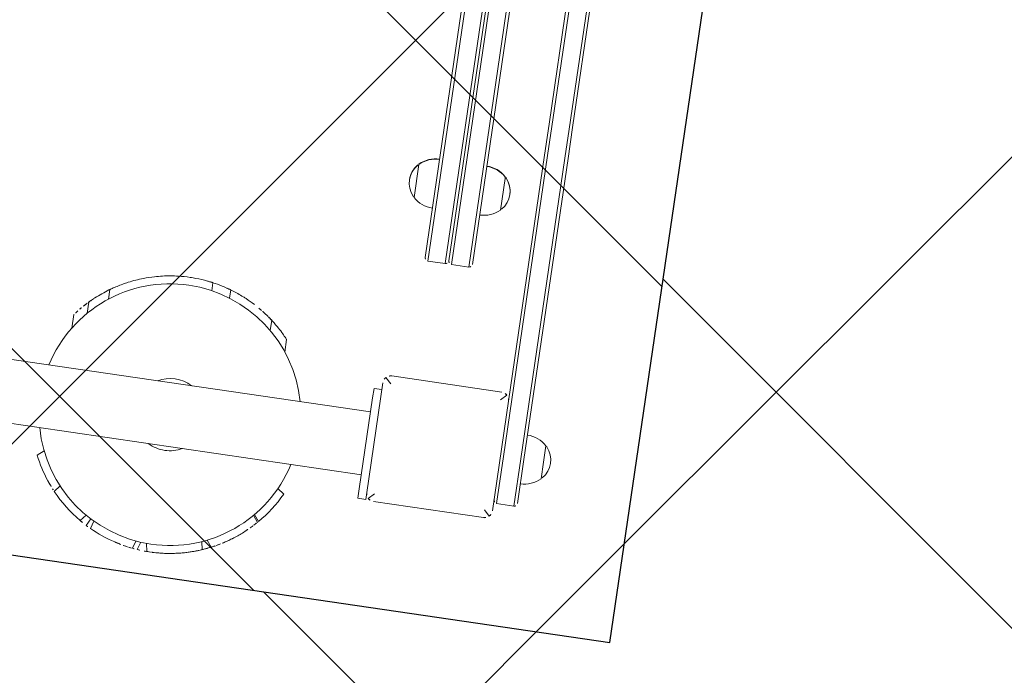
# Model space of a CAD drawing. Header units: metres. Extents: x 5515420 to 5516573, y 5683131 to 5683463.
# Tile 17 of 94: x 5516089.743 to 5516090.364, y 5683288.94 to 5683289.354. Entities that reach past the tile are written whole.
import ezdxf

# ---------------------------------------------------------------- set-up
doc = ezdxf.new("R2010")
doc.units = ezdxf.units.M
doc.layers.get('0').update_dxf_attribs({"linetype": 'CONTINUOUS', "lineweight": 18, "true_color": 0x000000})
doc.layers.add('A-Nawierzchnie', color=41, linetype='CONTINUOUS')
doc.layers.add('A-Plac-Zabaw', color=81, linetype='CONTINUOUS')
doc.layers.get('0').off()
pattern_1 = [(45, (0, 0), (-0.2245064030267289, 0.2245064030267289), []), (135, (0, 0), (-0.2245064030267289, -0.2245064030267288), [])]

# ---------------------------------------------------------------- blocks, each defined once
blk = doc.blocks.new('A$C7b74bb24')
at = {"color": 0, "linetype": 'Continuous', "lineweight": 0}
for p, q in [((295211.1609001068, -1570.693158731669), (295211.1609001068, -1639.693158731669)), ((295215.1609001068, -1570.693158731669), (295215.1609001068, -1639.693158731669)), ((295209.4232064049, -1619.292498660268), (295209.752112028, -1619.691185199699)), ((295217.6586934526, -1620.287924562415), (295218.5209509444, -1620.287924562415)), ((295207.3176888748, -1620.691002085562), (295207.7104525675, -1621.010867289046)), ((295218.7304382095, -1621.117743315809), (295219.4473740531, -1621.117743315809)), ((295219.810265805, -1622.320532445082), (295220.4213452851, -1622.320532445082)), ((295205.7350615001, -1622.575906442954), (295206.1260531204, -1622.89432847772)), ((295205.3343416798, -1623.291540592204), (295205.8188158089, -1623.441532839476)), ((295205.4896909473, -1622.995093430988), (295205.936722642, -1623.219829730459)), ((295204.4476545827, -1626.402861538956), (295204.936530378, -1626.554216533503)), ((295204.4830548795, -1626.082634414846), (295204.9682608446, -1626.23285323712)), ((295204.4129271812, -1627.015684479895), (295204.9157056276, -1626.922472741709)), ((295221.2773099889, -1628.682663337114), (295221.7850585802, -1628.682663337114)), ((295205.0312732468, -1630.440014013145), (295205.5330411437, -1630.346989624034)), ((295220.9738160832, -1629.853705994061), (295221.5000640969, -1629.853705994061)), ((295205.2703259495, -1630.985729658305), (295205.6784828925, -1630.679062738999)), ((295219.3244522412, -1632.687915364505), (295219.9792118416, -1632.687915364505)), ((295207.241603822, -1633.64796381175), (295207.6485923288, -1633.342174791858)), ((295207.2945071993, -1633.696162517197), (295207.7021677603, -1633.38986855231)), ((295218.1185766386, -1633.798254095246), (295218.9122961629, -1633.798254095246)), ((295209.2400314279, -1635.026376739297), (295209.5420101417, -1634.617933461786)), ((295209.6609001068, -1640.193158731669), (295209.6609001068, -1639.693158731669)), ((295210.2609001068, -1639.693158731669), (295209.6609001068, -1639.693158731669)), ((295210.2609001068, -1639.693158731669), (295216.0609001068, -1639.693158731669)), ((295216.6609001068, -1639.693158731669), (295216.0609001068, -1639.693158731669)), ((295216.6609001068, -1640.193158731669), (295216.6609001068, -1639.693158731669)), ((295209.6609001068, -1640.193158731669), (295210.102359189, -1640.193158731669)), ((295217.102359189, -1640.193158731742), (295210.102359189, -1640.193158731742)), ((295209.602359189, -1640.693158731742), (295209.602359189, -1647.693158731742)), ((295209.7488057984, -1640.339605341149), (295210.102359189, -1640.693158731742)), ((295217.102359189, -1640.693158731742), (295217.4559125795, -1640.339605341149)), ((295217.602359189, -1647.693158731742), (295217.602359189, -1640.693158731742)), ((295231.0456852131, -1640.443158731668), (295228.9456852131, -1640.443158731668)), ((295231.065078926, -1640.443158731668), (295231.0456852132, -1640.443158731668)), ((295225.1036937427, -1641.893158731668), (295225.1037081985, -1641.893158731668)), ((295225.1036937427, -1641.893158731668), (295225.1037081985, -1641.893158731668)), ((295225.1036937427, -1641.893158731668), (295225.1036937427, -1642.993158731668)), ((295225.1037081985, -1641.893158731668), (295252.7707319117, -1641.893158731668)), ((295225.1037081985, -1641.893158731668), (295252.7707319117, -1641.893158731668)), ((295225.3036985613, -1641.693158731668), (295225.3036937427, -1641.693158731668)), ((295252.7731006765, -1641.693158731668), (295225.3036985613, -1641.693158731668)), ((295225.102359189, -1643.393158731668), (295281.102359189, -1643.393158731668)), ((295225.102359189, -1643.393158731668), (295281.102359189, -1643.393158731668)), ((295225.102359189, -1644.493158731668), (295225.102359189, -1643.393158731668)), ((295225.1037081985, -1642.993158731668), (295225.1036937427, -1642.993158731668)), ((295225.1037081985, -1642.993158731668), (295225.1036937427, -1642.993158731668)), ((295252.7707319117, -1642.993158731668), (295225.1037081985, -1642.993158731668)), ((295252.7707319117, -1642.993158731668), (295225.1037081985, -1642.993158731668)), ((295225.3036985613, -1643.193158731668), (295225.302359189, -1643.193158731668)), ((295225.3036985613, -1643.193158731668), (295252.7731006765, -1643.193158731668)), ((295281.102359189, -1644.493158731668), (295225.102359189, -1644.493158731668)), ((295281.102359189, -1644.493158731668), (295225.102359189, -1644.493158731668)), ((295225.302359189, -1644.693158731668), (295280.902359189, -1644.693158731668)), ((295228.9456852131, -1645.943158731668), (295230.9653509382, -1645.943158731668)), ((295230.9653509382, -1645.943158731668), (295231.0456852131, -1645.943158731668)), ((295231.0456852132, -1645.943158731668), (295231.065078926, -1645.943158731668)), ((295210.102359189, -1647.693158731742), (295209.7488057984, -1648.046712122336)), ((295217.102359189, -1647.693158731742), (295217.4559125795, -1648.046712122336)), ((295210.102359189, -1648.193158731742), (295217.102359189, -1648.193158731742)), ((295213.602359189, -1648.393158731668), (295210.602359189, -1648.393158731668)), ((295210.602359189, -1648.393158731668), (295210.602359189, -1649.493158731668)), ((295213.602359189, -1648.393158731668), (295210.602359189, -1648.393158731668)), ((295213.602359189, -1648.393158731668), (295232.7799577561, -1648.393158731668)), ((295213.602359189, -1648.393158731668), (295232.7799577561, -1648.393158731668)), ((295232.7799577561, -1648.193158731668), (295217.102359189, -1648.193158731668)), ((295234.7506148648, -1648.193158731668), (295232.7799577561, -1648.193158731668)), ((295232.7799577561, -1648.393158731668), (295234.6274487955, -1648.393158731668)), ((295232.7799577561, -1648.393158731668), (295234.6274487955, -1648.393158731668)), ((295271.5772695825, -1648.393158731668), (295234.6274487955, -1648.393158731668)), ((295271.5772695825, -1648.393158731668), (295234.6274487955, -1648.393158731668)), ((295234.7506148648, -1648.193158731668), (295271.4541035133, -1648.193158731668)), ((295210.602359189, -1649.493158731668), (295213.602359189, -1649.493158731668)), ((295210.602359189, -1649.493158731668), (295213.602359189, -1649.493158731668)), ((295232.7799577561, -1649.493158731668), (295213.602359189, -1649.493158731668)), ((295232.7799577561, -1649.493158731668), (295213.602359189, -1649.493158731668)), ((295234.6274487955, -1649.493158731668), (295232.7799577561, -1649.493158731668)), ((295234.6274487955, -1649.493158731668), (295232.7799577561, -1649.493158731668)), ((295234.6274487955, -1649.493158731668), (295271.5772695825, -1649.493158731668)), ((295234.6274487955, -1649.493158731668), (295271.5772695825, -1649.493158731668)), ((295213.602359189, -1649.693158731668), (295210.802359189, -1649.693158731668)), ((295213.602359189, -1649.693158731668), (295232.7799577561, -1649.693158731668)), ((295232.7799577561, -1649.693158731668), (295234.7506148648, -1649.693158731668)), ((295271.4541035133, -1649.693158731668), (295234.7506148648, -1649.693158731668)), ((295213.602359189, -1650.943158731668), (295212.552359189, -1650.943158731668)), ((295214.652359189, -1650.943158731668), (295213.602359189, -1650.943158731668))]:
    blk.add_line(p, q, dxfattribs=at)
for centre, radius, start, end in [((295213.1609001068, -1627.20401847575), 8.250000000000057, 104.0296654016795, 255.9703345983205), ((295213.1609001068, -1627.20401847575), 8.250000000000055, 284.0296654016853, 75.97033459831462), ((295213.1609001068, -1627.20401847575), 8.750000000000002, 115.2877776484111, 126.8322552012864), ((295213.1609001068, -1627.204018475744), 8.749999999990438, 131.8971529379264, 148.0670087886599), ((295213.1609001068, -1627.20401847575), 8.750000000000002, 148.0670087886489, 151.2479586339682), ((295213.1609001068, -1627.20401847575), 8.75, 153.4396420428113, 164.8811543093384), ((295213.1609001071, -1627.204018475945), 8.750000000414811, 151.2479586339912, 153.4396420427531), ((295213.1609001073, -1627.204018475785), 8.75000000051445, 174.7465952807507, 177.6921348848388), ((295213.1609001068, -1627.20401847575), 8.75, 172.6368265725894, 174.7465952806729), ((295213.1609001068, -1627.20401847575), 2.274999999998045, 151.5364967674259, 180), ((295213.1609001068, -1627.20401847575), 2.274999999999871, 331.5364967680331, 28.46350323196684), ((295213.1609001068, -1627.20401847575), 2.274999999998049, 180, 208.4635032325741), ((295213.1609000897, -1627.204018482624), 8.74999998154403, 201.7050137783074, 201.8700089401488), ((295213.1609001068, -1627.20401847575), 8.75, 227.2589310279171, 227.4299574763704), ((295213.1609001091, -1627.20401847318), 8.750000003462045, 227.4299574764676, 227.8985880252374), ((295213.1609001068, -1627.204018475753), 8.74999999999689, 227.8985880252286, 243.3781991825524), ((295210.102359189, -1640.693158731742), 0.5, 90, 135.0000000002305), ((295217.102359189, -1640.693158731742), 0.5, 44.99999999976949, 90), ((295229.9956852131, -1641.443158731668), 1.45, 47.15635695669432, 132.8436430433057), ((295230.015078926, -1641.443158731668), 1.450000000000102, 47.15635695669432, 90.3831676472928), ((295210.102359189, -1640.693158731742), 0.5, 135.0000000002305, 180), ((295217.102359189, -1640.693158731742), 0.5, 0, 44.9999999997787), ((295230.2581852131, -1641.693158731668), 1.812499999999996, 136.3971810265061, 180), ((295229.1456852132, -1640.526643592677), 0.1999999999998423, 132.8436430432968, 155.3279204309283), ((295230.8456852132, -1640.526643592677), 0.1999999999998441, 24.67207956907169, 47.15635695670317), ((295230.865078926, -1640.526643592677), 0.1999999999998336, 24.67207956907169, 47.15635695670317), ((295229.7331852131, -1641.693158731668), 1.812499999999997, 0, 43.6028189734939), ((295229.752578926, -1641.693158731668), 1.812499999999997, 0, 43.6028189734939), ((295225.3036937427, -1641.893158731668), 0.1999999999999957, 90, 180), ((295225.302359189, -1643.393158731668), 0.1999999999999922, 90, 180), ((295225.3036937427, -1642.993158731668), 0.1999999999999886, 180, 270), ((295225.302359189, -1644.493158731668), 0.1999999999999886, 180, 270), ((295230.2581852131, -1644.693158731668), 1.812499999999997, 180, 223.6028189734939), ((295229.7331852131, -1644.693158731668), 1.812499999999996, 316.3971810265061, 0), ((295229.752578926, -1644.693158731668), 1.812499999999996, 316.3971810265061, 0), ((295229.1456852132, -1645.85967387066), 0.1999999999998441, 204.6720795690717, 227.1563569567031), ((295229.9956852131, -1644.943158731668), 1.45, 227.1563569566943, 312.8436430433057), ((295230.015078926, -1644.943158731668), 1.449999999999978, 269.6168323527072, 312.8436430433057), ((295230.8456852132, -1645.85967387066), 0.1999999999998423, 312.8436430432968, 335.3279204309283), ((295230.865078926, -1645.85967387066), 0.1999999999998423, 312.8436430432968, 335.3279204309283), ((295210.102359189, -1647.693158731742), 0.5, 180, 224.9999999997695), ((295217.102359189, -1647.693158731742), 0.5, 315.0000000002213, 0), ((295210.102359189, -1647.693158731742), 0.5, 224.9999999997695, 270), ((295210.802359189, -1648.393158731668), 0.2000000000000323, 90, 179.999999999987), ((295217.102359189, -1647.693158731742), 0.5, 270, 315.0000000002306), ((295210.802359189, -1649.493158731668), 0.2000000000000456, 180.000000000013, 270), ((295213.864859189, -1649.693158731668), 1.812500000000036, 180, 223.6028189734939), ((295213.339859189, -1649.693158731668), 1.812500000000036, 316.3971810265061, 0), ((295212.752359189, -1650.85967387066), 0.1999999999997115, 204.6720795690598, 227.1563569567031), ((295213.602359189, -1649.943158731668), 1.44999999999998, 227.1563569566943, 312.8436430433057), ((295214.452359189, -1650.85967387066), 0.1999999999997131, 312.8436430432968, 335.3279204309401)]:
    blk.add_arc(centre, radius, start, end, dxfattribs=at)
for points, knots in [([(295207.9155001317, -1620.200570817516), (295207.82213219, -1620.270500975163), (295207.7271213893, -1620.344651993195), (295207.576617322, -1620.467268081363), (295207.5198067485, -1620.514783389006), (295207.4645441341, -1620.562179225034)], [2.831882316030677, 2.831882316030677, 2.831882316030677, 2.831882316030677, 3.181711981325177, 3.181711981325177, 3.39861090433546, 3.39861090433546, 3.39861090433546, 3.39861090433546]), ([(295218.5424316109, -1620.304625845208), (295218.5420751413, -1620.304347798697), (295218.5417228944, -1620.30407309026), (295218.5279549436, -1620.29333746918), (295218.5209509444, -1620.287924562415), (295218.5209509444, -1620.287924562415)], [-0.1727736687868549, -0.1727736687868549, -0.1727736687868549, -0.1727736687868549, -0.1684065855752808, -0.1684065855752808, 0, 0, 0, 0]), ([(295218.7897101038, -1620.504839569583), (295218.7604814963, -1620.480280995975), (295218.7326417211, -1620.457216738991), (295218.6377973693, -1620.379504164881), (295218.5811655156, -1620.334838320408), (295218.5424316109, -1620.304625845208)], [15.18199205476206, 15.18199205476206, 15.18199205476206, 15.18199205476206, 15.36260992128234, 15.36260992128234, 15.83838901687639, 15.83838901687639, 15.83838901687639, 15.83838901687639]), ([(295207.4645441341, -1620.562179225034), (295207.4618248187, -1620.564511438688), (295207.4591143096, -1620.566838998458), (295207.4062090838, -1620.612325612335), (295207.3593474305, -1620.653653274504), (295207.3176888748, -1620.691002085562)], [1.552330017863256, 1.552330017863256, 1.552330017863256, 1.552330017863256, 1.56322450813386, 1.56322450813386, 1.765700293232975, 1.765700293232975, 1.765700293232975, 1.765700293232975]), ([(295219.0202012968, -1620.705473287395), (295219.0102958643, -1620.696542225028), (295219.0005189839, -1620.68776813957), (295218.9194725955, -1620.615352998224), (295218.8482567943, -1620.554031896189), (295218.7897101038, -1620.504839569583)], [7.484286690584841, 7.484286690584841, 7.484286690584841, 7.484286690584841, 7.533085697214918, 7.533085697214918, 7.894611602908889, 7.894611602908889, 7.894611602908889, 7.894611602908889]), ([(295219.3529190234, -1621.021672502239), (295219.3430096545, -1621.011747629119), (295219.3331814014, -1621.001951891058), (295219.2713764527, -1620.940635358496), (295219.2142498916, -1620.885384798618), (295219.1092870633, -1620.786547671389), (295219.0610539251, -1620.742307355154), (295219.0202012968, -1620.705473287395)], [2.110837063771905, 2.110837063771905, 2.110837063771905, 2.110837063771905, 2.151784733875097, 2.151784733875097, 2.37201922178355, 2.37201922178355, 2.573268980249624, 2.573268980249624, 2.573268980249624, 2.573268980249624]), ([(295219.6994212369, -1621.389361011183), (295219.6939048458, -1621.383157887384), (295219.6884400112, -1621.37703057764), (295219.6536851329, -1621.338169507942), (295219.6216565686, -1621.302904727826), (295219.5607326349, -1621.236886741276), (295219.5318354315, -1621.206115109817), (295219.4915691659, -1621.163676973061), (295219.4756049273, -1621.147017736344), (295219.4534582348, -1621.124012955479), (295219.4473740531, -1621.117743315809), (295219.4473740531, -1621.117743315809)], [-0.4779898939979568, -0.4779898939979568, -0.4779898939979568, -0.4779898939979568, -0.453771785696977, -0.453771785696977, -0.3215841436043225, -0.3215841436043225, -0.1893965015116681, -0.1893965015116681, -0.09469825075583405, -0.09469825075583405, 0, 0, 0, 0]), ([(295220.4213452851, -1622.320532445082), (295220.4081029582, -1622.300844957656), (295220.3947329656, -1622.281139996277), (295220.1965218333, -1621.991584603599), (295219.9869799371, -1621.718980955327), (295219.7405827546, -1621.435895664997), (295219.7200628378, -1621.41257227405), (295219.6994212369, -1621.389361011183)], [1.920051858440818, 1.920051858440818, 1.920051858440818, 1.920051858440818, 1.992855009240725, 1.992855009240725, 2.989282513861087, 2.989282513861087, 3.079177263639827, 3.079177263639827, 3.079177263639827, 3.079177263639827]), ([(295220.4514398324, -1622.365575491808), (295220.4432710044, -1622.353266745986), (295220.4359506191, -1622.342308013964), (295220.4245613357, -1622.325304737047), (295220.4213452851, -1622.320532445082), (295220.4213452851, -1622.320532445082)], [-0.1330493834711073, -0.1330493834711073, -0.1330493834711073, -0.1330493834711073, -0.07186521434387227, -0.07186521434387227, 0, 0, 0, 0]), ([(295221.0358816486, -1623.389943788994), (295220.983755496, -1623.282318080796), (295220.9296790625, -1623.176373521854), (295220.7459070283, -1622.833073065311), (295220.6137848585, -1622.614965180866), (295220.4848649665, -1622.416221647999), (295220.4680562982, -1622.390613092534), (295220.4514398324, -1622.365575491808)], [9.512134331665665, 9.512134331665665, 9.512134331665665, 9.512134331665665, 9.860074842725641, 9.860074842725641, 10.68472866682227, 10.68472866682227, 10.80879582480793, 10.80879582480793, 10.80879582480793, 10.80879582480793]), ([(295221.8227869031, -1625.965383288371), (295221.7758443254, -1625.637109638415), (295221.7096592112, -1625.308060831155), (295221.5644604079, -1624.754953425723), (295221.4953073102, -1624.528908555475), (295221.4168778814, -1624.305513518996)], [2.810319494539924, 2.810319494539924, 2.810319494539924, 2.810319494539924, 3.797369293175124, 3.797369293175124, 4.48618777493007, 4.48618777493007, 4.48618777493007, 4.48618777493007]), ([(295204.7137647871, -1624.921825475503), (295204.6831392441, -1625.035180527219), (295204.6538531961, -1625.152872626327), (295204.6108602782, -1625.342624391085), (295204.5954917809, -1625.414733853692), (295204.5812514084, -1625.485842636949)], [2.820080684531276, 2.820080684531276, 2.820080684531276, 2.820080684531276, 3.17221197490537, 3.17221197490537, 3.388125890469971, 3.388125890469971, 3.388125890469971, 3.388125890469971]), ([(295204.520745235, -1625.821910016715), (295204.5101940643, -1625.887869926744), (295204.5019199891, -1625.944487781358), (295204.4869660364, -1626.050968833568), (295204.4830548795, -1626.082634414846), (295204.4830548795, -1626.082634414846)], [2.976284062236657, 2.976284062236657, 2.976284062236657, 2.976284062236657, 3.29049586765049, 3.29049586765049, 3.760887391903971, 3.760887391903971, 3.760887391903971, 3.760887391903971]), ([(295204.5812514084, -1625.485842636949), (295204.5805047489, -1625.489571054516), (295204.5797626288, -1625.49328942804), (295204.5589733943, -1625.59780517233), (295204.5425085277, -1625.690299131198), (295204.5269058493, -1625.783785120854), (295204.5237154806, -1625.803341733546), (295204.520745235, -1625.821910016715)], [1.552578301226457, 1.552578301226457, 1.552578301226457, 1.552578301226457, 1.564131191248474, 1.564131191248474, 1.878244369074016, 1.878244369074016, 1.964852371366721, 1.964852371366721, 1.964852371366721, 1.964852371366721]), ([(295221.9109000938, -1627.203542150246), (295221.9108868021, -1626.959375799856), (295221.9006039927, -1626.715618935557), (295221.8661079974, -1626.303205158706), (295221.846777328, -1626.133150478), (295221.8227869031, -1625.965383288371)], [2.949366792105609, 2.949366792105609, 2.949366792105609, 2.949366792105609, 3.659447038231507, 3.659447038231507, 4.164802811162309, 4.164802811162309, 4.164802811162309, 4.164802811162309]), ([(295204.4129271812, -1627.015684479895), (295204.4129271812, -1627.015684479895), (295204.41249713, -1627.032966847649), (295204.4113804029, -1627.105437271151), (295204.4107062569, -1627.160604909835), (295204.4110311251, -1627.257853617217), (295204.4112234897, -1627.284455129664), (295204.411577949, -1627.312930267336)], [0, 0, 0, 0, 0.5273828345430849, 0.5273828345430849, 1.05476566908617, 1.05476566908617, 1.233405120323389, 1.233405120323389, 1.233405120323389, 1.233405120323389]), ([(295204.4179974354, -1626.851665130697), (295204.4166271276, -1626.885666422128), (295204.4154633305, -1626.919480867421), (295204.4139043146, -1626.973807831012), (295204.4133808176, -1626.994701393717), (295204.4129271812, -1627.015684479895)], [3.102048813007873, 3.102048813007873, 3.102048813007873, 3.102048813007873, 3.202719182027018, 3.202719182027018, 3.265096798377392, 3.265096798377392, 3.265096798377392, 3.265096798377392]), ([(295221.8121266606, -1628.515040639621), (295221.8218627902, -1628.450793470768), (295221.8311374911, -1628.384754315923), (295221.8691116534, -1628.088660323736), (295221.8914581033, -1627.841507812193), (295221.9080651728, -1627.459254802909), (295221.9109070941, -1627.332137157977), (295221.9109000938, -1627.203542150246)], [16.74887401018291, 16.74887401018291, 16.74887401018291, 16.74887401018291, 16.98329243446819, 16.98329243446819, 17.77470927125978, 17.77470927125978, 18.15721298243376, 18.15721298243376, 18.15721298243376, 18.15721298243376]), ([(295204.411577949, -1627.312930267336), (295204.4118604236, -1627.335622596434), (295204.4122512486, -1627.359913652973), (295204.4140605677, -1627.447081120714), (295204.4161746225, -1627.516670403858), (295204.4227136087, -1627.664534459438), (295204.4273486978, -1627.747911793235), (295204.4405122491, -1627.92898451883), (295204.4490586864, -1628.026673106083), (295204.4706461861, -1628.229897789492), (295204.4837178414, -1628.335597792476), (295204.5140048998, -1628.54758354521), (295204.5312255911, -1628.653870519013), (295204.5681776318, -1628.858847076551), (295204.5891402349, -1628.964382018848), (295204.6347465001, -1629.173447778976), (295204.6593856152, -1629.276981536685), (295204.7100710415, -1629.474792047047), (295204.7361460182, -1629.569233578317), (295204.7869771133, -1629.743336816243), (295204.8117140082, -1629.822998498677), (295204.8571638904, -1629.963716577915), (295204.8794565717, -1630.029609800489), (295204.9090193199, -1630.114304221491), (295204.9179075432, -1630.139351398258), (295204.926229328, -1630.162514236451)], [0.8067844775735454, 0.8067844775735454, 0.8067844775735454, 0.8067844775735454, 0.9373320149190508, 0.9373320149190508, 1.249776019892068, 1.249776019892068, 1.562312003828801, 1.562312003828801, 1.874847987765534, 1.874847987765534, 2.187383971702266, 2.187383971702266, 2.499919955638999, 2.499919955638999, 2.812226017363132, 2.812226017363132, 3.124532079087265, 3.124532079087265, 3.436838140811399, 3.436838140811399, 3.749144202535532, 3.749144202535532, 4.061561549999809, 4.061561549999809, 4.205381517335, 4.205381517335, 4.205381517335, 4.205381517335]), ([(295221.7925512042, -1628.638277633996), (295221.7933747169, -1628.633321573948), (295221.7942416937, -1628.628077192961), (295221.7973479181, -1628.609171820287), (295221.7997186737, -1628.594524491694), (295221.8040895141, -1628.567092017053), (295221.8063848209, -1628.552454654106), (295221.8097875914, -1628.530412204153), (295221.8110273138, -1628.522295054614), (295221.8121266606, -1628.515040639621)], [0.4381787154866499, 0.4381787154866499, 0.4381787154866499, 0.4381787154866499, 0.4549459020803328, 0.4549459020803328, 0.4966462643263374, 0.4966462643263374, 0.5382813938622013, 0.5382813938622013, 0.5647226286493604, 0.5647226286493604, 0.5647226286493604, 0.5647226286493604]), ([(295221.5967554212, -1629.527559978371), (295221.6185375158, -1629.448477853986), (295221.6392686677, -1629.368863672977), (295221.7080150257, -1629.08864553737), (295221.7502039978, -1628.885891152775), (295221.7850585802, -1628.682663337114)], [5.575989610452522, 5.575989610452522, 5.575989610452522, 5.575989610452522, 5.812508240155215, 5.812508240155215, 6.404267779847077, 6.404267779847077, 6.404267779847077, 6.404267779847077]), ([(295221.7863276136, -1628.675242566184), (295221.7864966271, -1628.674251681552), (295221.7867177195, -1628.672954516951), (295221.7877061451, -1628.667143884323), (295221.7887855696, -1628.660777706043), (295221.7907596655, -1628.649025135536), (295221.7916175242, -1628.643896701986), (295221.7925512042, -1628.638277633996)], [0.27203776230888, 0.27203776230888, 0.27203776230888, 0.27203776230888, 0.2837765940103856, 0.2837765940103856, 0.3151109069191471, 0.3151109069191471, 0.3341214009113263, 0.3341214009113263, 0.3341214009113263, 0.3341214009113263]), ([(295221.5000640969, -1629.853705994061), (295221.5000640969, -1629.853705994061), (295221.5011690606, -1629.850235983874), (295221.5055741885, -1629.83631173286), (295221.5088691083, -1629.825863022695), (295221.5164902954, -1629.8014756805), (295221.5213906, -1629.78568917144), (295221.5297173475, -1629.758525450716), (295221.5328867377, -1629.748120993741), (295221.5360291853, -1629.737733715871)], [0.4270379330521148, 0.4270379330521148, 0.4270379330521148, 0.4270379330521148, 0.4791623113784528, 0.4791623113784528, 0.5312866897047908, 0.5312866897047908, 0.5860390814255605, 0.5860390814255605, 0.6175927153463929, 0.6175927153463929, 0.6175927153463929, 0.6175927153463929]), ([(295221.5360291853, -1629.737733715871), (295221.5509917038, -1629.688275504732), (295221.5654798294, -1629.638777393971), (295221.5850288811, -1629.56982051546), (295221.5909102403, -1629.548781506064), (295221.5967554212, -1629.527559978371)], [4.012221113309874, 4.012221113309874, 4.012221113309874, 4.012221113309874, 4.162559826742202, 4.162559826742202, 4.227244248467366, 4.227244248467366, 4.227244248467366, 4.227244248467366]), ([(295204.926229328, -1630.162514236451), (295204.935661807, -1630.188768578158), (295204.9446088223, -1630.213277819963), (295204.9782771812, -1630.304423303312), (295204.9982916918, -1630.35610489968), (295205.0247991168, -1630.423907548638), (295205.0312732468, -1630.440014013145), (295205.0312732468, -1630.440014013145)], [7.312282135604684, 7.312282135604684, 7.312282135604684, 7.312282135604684, 7.488015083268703, 7.488015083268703, 8.018663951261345, 8.018663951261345, 8.549312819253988, 8.549312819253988, 8.549312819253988, 8.549312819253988]), ([(295221.4628105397, -1629.968215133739), (295221.4720955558, -1629.940328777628), (295221.4814822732, -1629.911666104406), (295221.4939428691, -1629.872913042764), (295221.4970031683, -1629.863333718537), (295221.5000640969, -1629.853705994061)], [4.137280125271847, 4.137280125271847, 4.137280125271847, 4.137280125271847, 4.230578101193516, 4.230578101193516, 4.260938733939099, 4.260938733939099, 4.260938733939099, 4.260938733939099]), ([(295205.0406256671, -1630.463411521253), (295205.0532946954, -1630.494974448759), (295205.0660752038, -1630.526281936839), (295205.1299638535, -1630.680266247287), (295205.1855616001, -1630.806127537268), (295205.2525939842, -1630.94856378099), (295205.2614344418, -1630.967177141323), (295205.2703259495, -1630.985729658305)], [3.09682658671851, 3.09682658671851, 3.09682658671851, 3.09682658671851, 3.197436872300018, 3.197436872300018, 3.596962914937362, 3.596962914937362, 3.657190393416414, 3.657190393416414, 3.657190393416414, 3.657190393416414]), ([(295205.2790760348, -1631.003932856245), (295205.2830694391, -1631.012216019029), (295205.2882018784, -1631.022831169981), (295205.3124142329, -1631.072537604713), (295205.3398656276, -1631.128382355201), (295205.3910322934, -1631.22801633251), (295205.4061181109, -1631.257053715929), (295205.4225442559, -1631.288176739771)], [0.3853210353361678, 0.3853210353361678, 0.3853210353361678, 0.3853210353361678, 0.5952352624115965, 0.5952352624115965, 1.190470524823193, 1.190470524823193, 1.408997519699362, 1.408997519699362, 1.408997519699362, 1.408997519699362]), ([(295220.8051065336, -1631.461788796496), (295220.9098052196, -1631.273817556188), (295221.0069313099, -1631.082794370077), (295221.1239767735, -1630.831269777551), (295221.152788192, -1630.767302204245), (295221.1804030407, -1630.704028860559)], [18.6174642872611, 18.6174642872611, 18.6174642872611, 18.6174642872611, 19.24062700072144, 19.24062700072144, 19.45499836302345, 19.45499836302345, 19.45499836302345, 19.45499836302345]), ([(295205.4225442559, -1631.288176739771), (295205.4530549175, -1631.345986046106), (295205.4940602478, -1631.421990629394), (295205.5669919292, -1631.551177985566), (295205.5960344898, -1631.601662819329), (295205.6280822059, -1631.655889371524)], [0.5942484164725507, 0.5942484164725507, 0.5942484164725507, 0.5942484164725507, 1.000118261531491, 1.000118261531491, 1.221232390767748, 1.221232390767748, 1.221232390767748, 1.221232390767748]), ([(295205.6280822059, -1631.655889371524), (295205.6340224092, -1631.665940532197), (295205.6400422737, -1631.676080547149), (295205.6973942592, -1631.772233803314), (295205.7542544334, -1631.864145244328), (295205.8701781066, -1632.043235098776), (295205.928455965, -1632.13000638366), (295205.9888225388, -1632.21638352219)], [1.682523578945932, 1.682523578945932, 1.682523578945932, 1.682523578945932, 1.7235120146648, 1.7235120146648, 2.068011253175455, 2.068011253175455, 2.37613323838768, 2.37613323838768, 2.37613323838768, 2.37613323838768]), ([(295205.9888225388, -1632.21638352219), (295205.9962391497, -1632.226995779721), (295206.0036863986, -1632.237601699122), (295206.0819843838, -1632.348583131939), (295206.1553659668, -1632.447994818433), (295206.296301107, -1632.631006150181), (295206.3681033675, -1632.720678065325), (295206.4414727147, -1632.80864116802)], [2.474348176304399, 2.474348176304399, 2.474348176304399, 2.474348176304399, 2.512207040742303, 2.512207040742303, 2.870910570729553, 2.870910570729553, 3.205173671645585, 3.205173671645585, 3.205173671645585, 3.205173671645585]), ([(295220.1780287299, -1632.431102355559), (295220.2697014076, -1632.308035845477), (295220.3587587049, -1632.181686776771), (295220.4629864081, -1632.025135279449), (295220.4814648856, -1631.99703021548), (295220.4997719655, -1631.968833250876)], [16.10326915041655, 16.10326915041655, 16.10326915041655, 16.10326915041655, 16.55320091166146, 16.55320091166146, 16.65120524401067, 16.65120524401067, 16.65120524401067, 16.65120524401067]), ([(295206.4414727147, -1632.80864116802), (295206.4462371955, -1632.81435334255), (295206.4510080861, -1632.820058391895), (295206.5243781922, -1632.907567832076), (295206.5941317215, -1632.987653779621), (295206.7189190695, -1633.126054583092), (295206.7745032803, -1633.185854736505), (295206.8276360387, -1633.241589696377)], [2.778025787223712, 2.778025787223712, 2.778025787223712, 2.778025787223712, 2.799726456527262, 2.799726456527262, 3.111366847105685, 3.111366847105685, 3.369622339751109, 3.369622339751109, 3.369622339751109, 3.369622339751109]), ([(295218.9931969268, -1633.726810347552), (295219.0669208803, -1633.660890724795), (295219.1514882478, -1633.582957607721), (295219.3397190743, -1633.401075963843), (295219.4444074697, -1633.295224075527), (295219.6698386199, -1633.054509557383), (295219.8007008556, -1632.906616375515), (295219.9487984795, -1632.72556805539), (295219.9639961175, -1632.706833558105), (295219.9792118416, -1632.687915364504)], [10.83176819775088, 10.83176819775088, 10.83176819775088, 10.83176819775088, 11.3561550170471, 11.3561550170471, 11.93386144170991, 11.93386144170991, 12.61929729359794, 12.61929729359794, 12.6975226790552, 12.6975226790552, 12.6975226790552, 12.6975226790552]), ([(295219.9792118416, -1632.687915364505), (295219.9792118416, -1632.687915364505), (295219.9829126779, -1632.683322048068), (295219.9967895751, -1632.665999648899), (295220.0069188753, -1632.653315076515), (295220.0201034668, -1632.636682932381), (295220.0225032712, -1632.633651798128), (295220.0249840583, -1632.630513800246)], [0.6324593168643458, 0.6324593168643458, 0.6324593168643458, 0.6324593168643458, 0.7017360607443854, 0.7017360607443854, 0.7710128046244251, 0.7710128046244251, 0.7857316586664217, 0.7857316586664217, 0.7857316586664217, 0.7857316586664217]), ([(295220.0249840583, -1632.630513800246), (295220.0620520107, -1632.583625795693), (295220.1049669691, -1632.528294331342), (295220.1589518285, -1632.45663864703), (295220.1684741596, -1632.443928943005), (295220.1780287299, -1632.431102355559)], [2.305546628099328, 2.305546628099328, 2.305546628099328, 2.305546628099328, 2.525369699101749, 2.525369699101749, 2.572006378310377, 2.572006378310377, 2.572006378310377, 2.572006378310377]), ([(295206.8276360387, -1633.241589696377), (295206.8744675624, -1633.290714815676), (295206.9178364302, -1633.335050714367), (295206.984531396, -1633.402133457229), (295207.0119446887, -1633.429294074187), (295207.0367794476, -1633.453630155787)], [2.094836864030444, 2.094836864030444, 2.094836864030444, 2.094836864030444, 2.322449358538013, 2.322449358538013, 2.494633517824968, 2.494633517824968, 2.494633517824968, 2.494633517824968]), ([(295207.0367794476, -1633.453630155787), (295207.041553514, -1633.458308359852), (295207.0462711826, -1633.462920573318), (295207.0947589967, -1633.510220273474), (295207.1332402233, -1633.546860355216), (295207.1880727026, -1633.598460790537), (295207.2075634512, -1633.61656013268), (295207.2223952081, -1633.630266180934)], [4.015690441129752, 4.015690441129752, 4.015690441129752, 4.015690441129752, 4.048786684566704, 4.048786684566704, 4.360193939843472, 4.360193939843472, 4.597371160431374, 4.597371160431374, 4.597371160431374, 4.597371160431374]), ([(295218.9122961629, -1633.798254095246), (295218.9122961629, -1633.798254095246), (295218.9199053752, -1633.791638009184), (295218.9482689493, -1633.766731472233), (295218.9683874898, -1633.748993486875), (295218.9931969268, -1633.726810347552)], [3.132464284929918, 3.132464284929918, 3.132464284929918, 3.132464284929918, 3.318952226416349, 3.318952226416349, 3.497046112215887, 3.497046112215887, 3.497046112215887, 3.497046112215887])]:
    blk.add_open_spline(points, degree=3, knots=knots, dxfattribs=at)
for points in [[(295219.4473740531, -1621.117743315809), (295219.4159554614, -1621.085294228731), (295219.3844238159, -1621.053226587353), (295219.3529190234, -1621.021672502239)], [(295221.4168778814, -1624.305513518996), (295221.3075588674, -1623.994133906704), (295221.1800267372, -1623.687562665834), (295221.0358816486, -1623.389943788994)], [(295221.7850585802, -1628.682663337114), (295221.7850585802, -1628.682663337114), (295221.7854704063, -1628.680268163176), (295221.7863276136, -1628.675242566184)], [(295221.1804030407, -1630.704028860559), (295221.287086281, -1630.459587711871), (295221.3812094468, -1630.213293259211), (295221.4628105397, -1629.968215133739)], [(295205.2703259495, -1630.985729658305), (295205.2703259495, -1630.985729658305), (295205.2731471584, -1630.99163511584), (295205.2790760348, -1631.003932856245)], [(295220.4997719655, -1631.968833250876), (295220.6069203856, -1631.803800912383), (295220.7088682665, -1631.634570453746), (295220.8051065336, -1631.461788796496)]]:
    blk.add_open_spline(points, degree=3, dxfattribs=at)

msp = doc.modelspace()

# ---------------------------------------------------------------- hatches: boundary and pattern name
at = {"layer": 'A-Nawierzchnie', "linetype": 'ByBlock', "true_color": 0xb7e0ab, "transparency": 33554687}
h = msp.add_hatch(dxfattribs=at)
h.set_pattern_fill('ANSI37', color=9, scale=0.1, style=0)
h.set_pattern_definition([(45, (615.2743167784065, 129.3192508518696), (-0.2245064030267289, 0.2245064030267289), []), (135, (615.2743167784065, 129.3192508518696), (-0.2245064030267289, -0.2245064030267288), [])])
h.paths.add_polyline_path([(5516099.6639383, 5683319.509563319), (5516093.18050492, 5683320.492467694, 0.02400827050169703), (5516090.889116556, 5683320.728043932), (5516071.666547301, 5683321.775596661, -0.02484724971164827), (5516069.295594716, 5683322.023371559), (5516062.302756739, 5683323.108692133, -0.3638266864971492), (5516061.032989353, 5683324.559218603), (5516063.231110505, 5683324.230619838), (5516064.490548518, 5683332.646905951), (5516062.29494606, 5683332.975128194), (5516065.4430103, 5683353.379441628, 0.414213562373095), (5516062.9339508, 5683356.800643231), (5516050.08979864, 5683358.776220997, 0.4141947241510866), (5516046.668626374, 5683356.267352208), (5516042.257273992, 5683327.598946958, 0.4142317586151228), (5516044.766305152, 5683324.177561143), (5516053.343595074, 5683322.858275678, -0.02007901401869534), (5516053.579985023, 5683322.812134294), (5516052.668604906, 5683316.935679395), (5516054.150876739, 5683316.705803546), (5516053.920999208, 5683315.223525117), (5516046.954293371, 5683316.304038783), (5516046.53358273, 5683313.591470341), (5516044.962368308, 5683313.835160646), (5516043.961552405, 5683307.382313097), (5516045.532766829, 5683307.138622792), (5516044.092847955, 5683297.854620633), (5516044.241075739, 5683297.831630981), (5516044.011179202, 5683296.349353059), (5516069.871986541, 5683292.33842502), (5516070.101883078, 5683293.820702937), (5516070.250110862, 5683293.797713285), (5516071.690029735, 5683303.081715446), (5516073.26124416, 5683302.838025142), (5516074.262060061, 5683309.290872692), (5516072.690845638, 5683309.534562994), (5516073.111556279, 5683312.247131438), (5516066.144886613, 5683313.327639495), (5516066.374772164, 5683314.809910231), (5516068.140582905, 5683314.536067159), (5516068.712784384, 5683314.452779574), (5516069.444190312, 5683314.361830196), (5516070.42180041, 5683314.267207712), (5516071.256411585, 5683314.210627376), (5516075.58645081, 5683313.974792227), (5516074.85022779, 5683300.465115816), (5516082.256583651, 5683299.380121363), (5516080.796957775, 5683289.416467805), (5516090.875183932, 5683287.94005766), (5516092.610210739, 5683299.78364581), (5516076.426464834, 5683302.154484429), (5516076.852947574, 5683309.980433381), (5516087.948828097, 5683309.370979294), (5516088.305421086, 5683315.861425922), (5516090.617040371, 5683315.735451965, -0.02400827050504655), (5516092.431056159, 5683315.548954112), (5516098.599416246, 5683314.613815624), (5516098.31852322, 5683313.306826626), (5516091.99430035, 5683314.28274265), (5516090.39067605, 5683303.90295513), (5516099.094000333, 5683302.561238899), (5516096.496908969, 5683285.74680292), (5516069.794551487, 5683289.86845434), (5516048.342630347, 5683290.09877717), (5516034.965910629, 5683291.963955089), (5516037.042734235, 5683305.715577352), (5516039.999341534, 5683324.308768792), (5516043.122031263, 5683343.075807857), (5516045.796543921, 5683360.442185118), (5516068.332659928, 5683356.975872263), (5516067.979837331, 5683322.47700484), (5516099.929928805, 5683320.735853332)])
at = {"layer": 'A-Nawierzchnie', "linetype": 'ByBlock', "true_color": 0x6f8466, "transparency": 33554687}
h = msp.add_hatch(dxfattribs=at)
h.set_pattern_fill('ANSI37', color=8, scale=0.1, style=0)
h.set_pattern_definition(pattern_1)
h.paths.add_polyline_path([(5516083.094139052, 5683300.268097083), (5516082.401531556, 5683300.369560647), (5516082.53198471, 5683301.260056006), (5516092.610210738, 5683299.783645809), (5516090.875183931, 5683287.940057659), (5516080.796957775, 5683289.416467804), (5516082.256583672, 5683299.380121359), (5516083.147078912, 5683299.249668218), (5516081.81790624, 5683290.176510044), (5516090.115141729, 5683288.961006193), (5516091.589262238, 5683299.023603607)])
at = {"layer": 'A-Nawierzchnie', "linetype": 'ByBlock', "true_color": 0xffffc6, "transparency": 33554687}
h = msp.add_hatch(dxfattribs=at)
h.set_pattern_fill('ANSI37', scale=0.1, style=0)
h.set_pattern_definition(pattern_1)
h.paths.add_polyline_path([(5516082.256583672, 5683299.380121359), (5516082.401531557, 5683300.369560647), (5516091.589262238, 5683299.023603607), (5516090.115141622, 5683288.961006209), (5516081.817906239, 5683290.176510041), (5516083.147078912, 5683299.249668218)])

# ---------------------------------------------------------------- linework, layer by layer
at = {"layer": 'A-Plac-Zabaw', "linetype": 'ByBlock'}
msp.add_lwpolyline([(5516083.094139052, 5683300.268097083), (5516082.401531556, 5683300.369560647), (5516082.53198471, 5683301.260056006), (5516092.610210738, 5683299.783645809), (5516092.610210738, 5683299.783645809), (5516090.875183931, 5683287.940057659), (5516080.796957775, 5683289.416467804), (5516082.256583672, 5683299.380121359), (5516083.147078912, 5683299.249668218), (5516081.81790624, 5683290.176510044), (5516090.115141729, 5683288.961006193), (5516091.589262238, 5683299.023603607), (5516083.094139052, 5683300.268097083)], dxfattribs=at)

# ---------------------------------------------------------------- block references
at = {"layer": 'A-Plac-Zabaw', "xscale": 0.01, "yscale": 0.01, "zscale": 0.01, "rotation": 81.6657346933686}
msp.add_blockref('A$C7b74bb24', (5515645.832219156, 5680370.508207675), dxfattribs=at)

doc.saveas('drawing.dxf')
